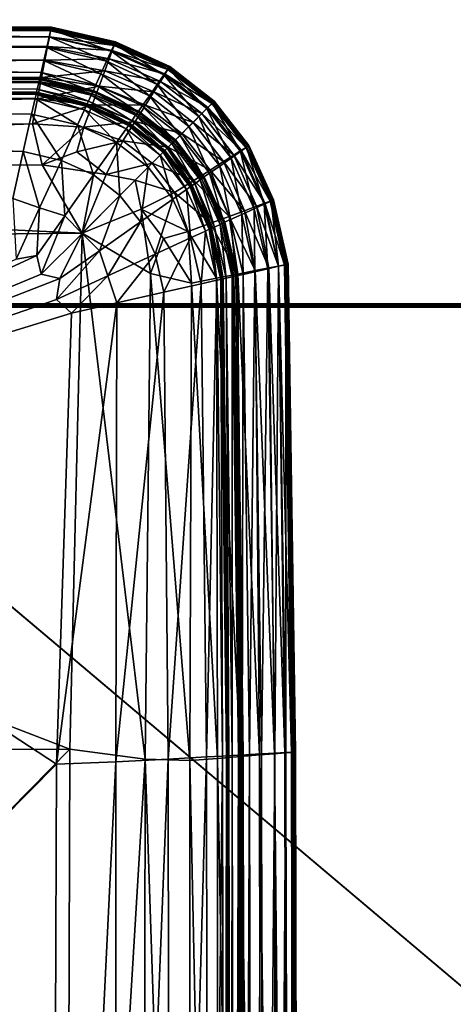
# Model space of a CAD drawing. Header units: millimetres. Extents: x 2387 to 13955, y -4964 to 364.
# Tile 120 of 256: x 4454 to 4515, y -3226 to -3087. Entities that reach past the tile are written whole.
import ezdxf

# ---------------------------------------------------------------- set-up
doc = ezdxf.new("R2010")
doc.units = ezdxf.units.MM
doc.header["$MEASUREMENT"] = 0
doc.layers.add('Predefinito', color=7, linetype='Continuous', true_color=0x000000)

# ---------------------------------------------------------------- blocks, each defined once
blk = doc.blocks.new('Blocco 02')
at = {"layer": 'Predefinito'}
for points in [[(-227.8, 259.32, 308.3), (364.2, 259.32, 308.3), (364.14, 259.32, 293.3)], [(364.14, 259.32, 293.3), (-227.74, 259.32, 293.3), (-227.8, 259.32, 308.3)], [(364.2, 259.32, 1.3), (-227.8, 259.32, 1.3), (-227.74, 259.32, 16.3)], [(-227.8, 259.32, 308.3), (-227.8, 259.3, 308.45), (364.2, 259.3, 308.45)], [(364.2, 259.3, 308.45), (364.2, 259.32, 308.3), (-227.8, 259.32, 308.3)], [(364.2, 259.32, 1.3), (364.2, 259.3, 1.15), (-227.8, 259.3, 1.15)], [(-227.8, 259.3, 1.15), (-227.8, 259.32, 1.3), (364.2, 259.32, 1.3)], [(-227.8, 259.3, 308.45), (-227.8, 259.26, 308.58), (364.2, 259.26, 308.58)], [(364.2, 259.26, 308.58), (364.2, 259.3, 308.45), (-227.8, 259.3, 308.45)], [(364.2, 259.3, 1.15), (364.2, 259.26, 1.02), (-227.8, 259.26, 1.02)], [(-227.8, 259.26, 1.02), (-227.8, 259.3, 1.15), (364.2, 259.3, 1.15)], [(-227.8, 259.26, 308.58), (-227.8, 259.19, 308.67), (364.2, 259.19, 308.67)], [(364.2, 259.19, 308.67), (364.2, 259.26, 308.58), (-227.8, 259.26, 308.58)], [(364.2, 259.26, 1.02), (364.2, 259.19, 0.92), (-227.8, 259.19, 0.92)], [(-227.8, 259.19, 0.92), (-227.8, 259.26, 1.02), (364.2, 259.26, 1.02)], [(-227.74, 259.32, 16.3), (364.14, 259.32, 16.3), (364.2, 259.32, 1.3)], [(-227.74, 259.32, 16.3), (-227.74, 259.3, 16.45), (364.14, 259.3, 16.45)], [(364.14, 259.3, 16.45), (364.14, 259.32, 16.3), (-227.74, 259.32, 16.3)], [(364.14, 259.32, 293.3), (364.14, 259.3, 293.15), (-227.74, 259.3, 293.15)], [(-227.74, 259.3, 293.15), (-227.74, 259.32, 293.3), (364.14, 259.32, 293.3)], [(-227.74, 259.3, 16.45), (-227.74, 259.26, 16.58), (364.14, 259.26, 16.58)], [(364.14, 259.26, 16.58), (364.14, 259.3, 16.45), (-227.74, 259.3, 16.45)], [(364.14, 259.3, 293.15), (364.14, 259.26, 293.02), (-227.74, 259.26, 293.02)], [(-227.74, 259.26, 293.02), (-227.74, 259.3, 293.15), (364.14, 259.3, 293.15)], [(-227.74, 259.26, 16.58), (-227.74, 259.19, 16.67), (364.14, 259.19, 16.67)], [(364.14, 259.19, 16.67), (364.14, 259.26, 16.58), (-227.74, 259.26, 16.58)], [(364.14, 259.26, 293.02), (364.14, 259.19, 292.92), (-227.74, 259.19, 292.92)], [(-227.74, 259.19, 292.92), (-227.74, 259.26, 293.02), (364.14, 259.26, 293.02)], [(-227.8, 259.19, 308.67), (-227.8, 259.09, 308.74), (364.2, 259.09, 308.74)], [(364.2, 259.09, 308.74), (364.2, 259.19, 308.67), (-227.8, 259.19, 308.67)], [(364.2, 259.19, 0.92), (364.2, 259.09, 0.86), (-227.8, 259.09, 0.86)], [(-227.8, 259.09, 0.86), (-227.8, 259.19, 0.92), (364.2, 259.19, 0.92)], [(-227.8, 259.09, 308.74), (-227.8, 258.97, 308.79), (364.2, 258.97, 308.79)], [(364.2, 258.97, 308.79), (364.2, 259.09, 308.74), (-227.8, 259.09, 308.74)], [(364.2, 259.09, 0.86), (364.2, 258.97, 0.81), (-227.8, 258.97, 0.81)], [(-227.8, 258.97, 0.81), (-227.8, 259.09, 0.86), (364.2, 259.09, 0.86)], [(-227.8, 258.97, 308.79), (-227.8, 258.82, 308.8), (364.2, 258.82, 308.8)], [(364.2, 258.82, 308.8), (364.2, 258.97, 308.79), (-227.8, 258.97, 308.79)], [(364.2, 258.97, 0.81), (364.2, 258.82, 0.8), (-227.8, 258.82, 0.8)], [(-227.8, 258.82, 0.8), (-227.8, 258.97, 0.81), (364.2, 258.97, 0.81)], [(-227.8, -240.18, 308.8), (364.2, -240.18, 308.8), (364.2, 258.82, 308.8)], [(364.2, 258.82, 308.8), (-227.8, 258.82, 308.8), (-227.8, -240.18, 308.8)], [(364.2, -240.18, 0.8), (-227.8, -240.18, 0.8), (-227.8, 258.82, 0.8)], [(-227.8, 258.82, 0.8), (364.2, 258.82, 0.8), (364.2, -240.18, 0.8)], [(-227.74, 259.19, 16.67), (-227.74, 259.09, 16.74), (364.14, 259.09, 16.74)], [(364.14, 259.09, 16.74), (364.14, 259.19, 16.67), (-227.74, 259.19, 16.67)], [(364.14, 259.19, 292.92), (364.14, 259.09, 292.86), (-227.74, 259.09, 292.86)], [(-227.74, 259.09, 292.86), (-227.74, 259.19, 292.92), (364.14, 259.19, 292.92)], [(-227.74, 259.09, 16.74), (-227.74, 258.97, 16.79), (364.14, 258.97, 16.79)], [(364.14, 258.97, 16.79), (364.14, 259.09, 16.74), (-227.74, 259.09, 16.74)], [(364.14, 259.09, 292.86), (364.14, 258.97, 292.81), (-227.74, 258.97, 292.81)], [(-227.74, 258.97, 292.81), (-227.74, 259.09, 292.86), (364.14, 259.09, 292.86)], [(-227.74, 258.97, 16.79), (-227.74, 258.82, 16.8), (364.14, 258.82, 16.8)], [(364.14, 258.82, 16.8), (364.14, 258.97, 16.79), (-227.74, 258.97, 16.79)], [(364.14, 258.97, 292.81), (364.14, 258.82, 292.8), (-227.74, 258.82, 292.8)], [(-227.74, 258.82, 292.8), (-227.74, 258.97, 292.81), (364.14, 258.97, 292.81)], [(-227.74, -240.18, 16.8), (364.14, -240.18, 16.8), (364.14, 258.82, 16.8)], [(364.14, 258.82, 16.8), (-227.74, 258.82, 16.8), (-227.74, -240.18, 16.8)], [(364.14, -240.18, 292.8), (-227.74, -240.18, 292.8), (-227.74, 258.82, 292.8)], [(-227.74, 258.82, 292.8), (364.14, 258.82, 292.8), (364.14, -240.18, 292.8)]]:
    blk.add_3dface(points, dxfattribs=at)
blk = doc.blocks.new('Blocco 21')
at = {"layer": 'Predefinito'}
blk.add_blockref('Blocco 02', (0, 0), dxfattribs=at)
blk = doc.blocks.new('Blocco 01')
at = {"layer": 'Predefinito'}
for points in [[(750.8, 262.73, 379.9), (750.63, 261.7, 394.08), (932.3, 260.69, 394.08)], [(932.61, 262.03, 356.8), (751.01, 263.08, 356.8), (750.8, 262.73, 379.9)], [(750.8, 262.73, 379.9), (932.53, 261.7, 379.89), (932.61, 262.03, 356.8)], [(932.3, 260.69, 394.08), (932.53, 261.7, 379.89), (750.8, 262.73, 379.9)], [(751.01, 263.08, 356.8), (932.61, 262.03, 356.8), (932.58, 261.9, 335.02)], [(932.58, 261.9, 335.02), (751.17, 262.93, 335.02), (751.01, 263.08, 356.8)], [(751.22, 262.48, 324.78), (751.17, 262.93, 335.02), (932.58, 261.9, 335.02)], [(751.17, 261.58, 320.63), (751.22, 262.48, 324.78), (932.5, 261.49, 324.78)], [(932.58, 261.9, 335.02), (932.5, 261.49, 324.78), (751.22, 262.48, 324.78)], [(941.65, 259.95, 356.8), (932.61, 262.03, 356.8), (932.53, 261.7, 379.89)], [(941.6, 259.83, 335.02), (932.58, 261.9, 335.02), (932.61, 262.03, 356.8)], [(932.61, 262.03, 356.8), (941.65, 259.95, 356.8), (941.6, 259.83, 335.02)], [(750.63, 261.7, 394.08), (750.48, 260.15, 402.24), (931.96, 259.18, 402.24)], [(931.96, 259.18, 402.24), (932.3, 260.69, 394.08), (750.63, 261.7, 394.08)], [(751.06, 260.08, 317.12), (751.17, 261.58, 320.63), (932.34, 260.67, 320.63)], [(932.34, 260.67, 320.63), (932.07, 259.31, 317.12), (751.06, 260.08, 317.12)], [(932.5, 261.49, 324.78), (932.34, 260.67, 320.63), (751.17, 261.58, 320.63)], [(932.3, 260.69, 394.08), (931.96, 259.18, 402.24), (940.4, 257.23, 402.24)], [(932.07, 259.31, 317.12), (932.34, 260.67, 320.63), (941.2, 258.75, 320.63)], [(932.53, 261.7, 379.89), (932.3, 260.69, 394.08), (941.06, 258.67, 394.08)], [(940.4, 257.23, 402.24), (941.06, 258.67, 394.08), (932.3, 260.69, 394.08)], [(932.34, 260.67, 320.63), (932.5, 261.49, 324.78), (941.47, 259.47, 324.78)], [(941.47, 259.47, 324.78), (941.2, 258.75, 320.63), (932.34, 260.67, 320.63)], [(932.5, 261.49, 324.78), (932.58, 261.9, 335.02), (941.6, 259.83, 335.02)], [(941.6, 259.83, 335.02), (941.47, 259.47, 324.78), (932.5, 261.49, 324.78)], [(932.53, 261.7, 379.89), (941.5, 259.63, 379.89), (941.65, 259.95, 356.8)], [(941.06, 258.67, 394.08), (941.5, 259.63, 379.89), (932.53, 261.7, 379.89)], [(750.48, 260.15, 402.24), (750.33, 258.27, 407.26), (931.55, 257.34, 407.26)], [(931.55, 257.34, 407.26), (931.96, 259.18, 402.24), (750.48, 260.15, 402.24)], [(750.9, 257.98, 314.25), (751.06, 260.08, 317.12), (932.07, 259.31, 317.12)], [(932.07, 259.31, 317.12), (931.7, 257.4, 314.25), (750.9, 257.98, 314.25)], [(931.7, 257.4, 314.25), (932.07, 259.31, 317.12), (940.76, 257.55, 317.12)], [(941.2, 258.75, 320.63), (940.76, 257.55, 317.12), (932.07, 259.31, 317.12)], [(941.5, 259.63, 379.89), (941.06, 258.67, 394.08), (948.47, 255.3, 394.08)], [(941.2, 258.75, 320.63), (941.47, 259.47, 324.78), (949.03, 256.05, 324.78)], [(941.47, 259.47, 324.78), (941.6, 259.83, 335.02), (949.23, 256.37, 335.02)], [(949.23, 256.37, 335.02), (949.03, 256.05, 324.78), (941.47, 259.47, 324.78)], [(949.29, 256.47, 356.8), (941.65, 259.95, 356.8), (941.5, 259.63, 379.89)], [(941.5, 259.63, 379.89), (949.09, 256.18, 379.89), (949.29, 256.47, 356.8)], [(948.47, 255.3, 394.08), (949.09, 256.18, 379.89), (941.5, 259.63, 379.89)], [(949.23, 256.37, 335.02), (941.6, 259.83, 335.02), (941.65, 259.95, 356.8)], [(941.65, 259.95, 356.8), (949.29, 256.47, 356.8), (949.23, 256.37, 335.02)], [(750.33, 258.27, 407.26), (750.21, 256.56, 409.76), (931.17, 255.67, 409.75)], [(931.17, 255.67, 409.75), (931.55, 257.34, 407.26), (750.33, 258.27, 407.26)], [(750.68, 255.29, 312.01), (750.9, 257.98, 314.25), (931.7, 257.4, 314.25)], [(931.96, 259.18, 402.24), (931.55, 257.34, 407.26), (939.6, 255.48, 407.26)], [(939.6, 255.48, 407.26), (940.4, 257.23, 402.24), (931.96, 259.18, 402.24)], [(941.06, 258.67, 394.08), (940.4, 257.23, 402.24), (947.54, 253.98, 402.24)], [(940.76, 257.55, 317.12), (941.2, 258.75, 320.63), (948.63, 255.43, 320.63)], [(947.54, 253.98, 402.24), (948.47, 255.3, 394.08), (941.06, 258.67, 394.08)], [(949.03, 256.05, 324.78), (948.63, 255.43, 320.63), (941.2, 258.75, 320.63)], [(750.21, 256.56, 409.76), (750.13, 255.56, 410.35), (930.96, 254.69, 410.34)], [(930.96, 254.69, 410.34), (931.17, 255.67, 409.75), (750.21, 256.56, 409.76)], [(931.7, 257.4, 314.25), (931.22, 254.95, 312.01), (750.68, 255.29, 312.01)], [(931.55, 257.34, 407.26), (931.17, 255.67, 409.75), (938.89, 253.9, 409.75)], [(931.22, 254.95, 312.01), (931.7, 257.4, 314.25), (940.14, 255.87, 314.25)], [(938.89, 253.9, 409.75), (939.6, 255.48, 407.26), (931.55, 257.34, 407.26)], [(940.76, 257.55, 317.12), (940.14, 255.87, 314.25), (931.7, 257.4, 314.25)], [(940.4, 257.23, 402.24), (939.6, 255.48, 407.26), (946.42, 252.38, 407.26)], [(940.14, 255.87, 314.25), (940.76, 257.55, 317.12), (947.97, 254.38, 317.12)], [(946.42, 252.38, 407.26), (947.54, 253.98, 402.24), (940.4, 257.23, 402.24)], [(948.63, 255.43, 320.63), (947.97, 254.38, 317.12), (940.76, 257.55, 317.12)], [(955.55, 251.6, 356.8), (949.29, 256.47, 356.8), (949.09, 256.18, 379.89)], [(955.47, 251.52, 335.02), (949.23, 256.37, 335.02), (949.29, 256.47, 356.8)], [(949.29, 256.47, 356.8), (955.55, 251.6, 356.8), (955.47, 251.52, 335.02)], [(750.13, 255.56, 410.35), (750.1, 255.22, 410.19), (930.89, 254.37, 410.18)], [(750.1, 255.22, 410.19), (750.13, 255.52, 410.41), (930.95, 254.66, 410.4)], [(930.95, 254.66, 410.4), (930.89, 254.37, 410.18), (750.1, 255.22, 410.19)], [(750.15, 255.71, 411.2), (750.11, 255.02, 412.71), (930.83, 254.17, 412.71)], [(750.13, 255.52, 410.41), (750.15, 255.71, 411.2), (930.99, 254.84, 411.19)], [(930.89, 254.37, 410.18), (930.96, 254.69, 410.34), (750.13, 255.56, 410.35)], [(930.99, 254.84, 411.19), (930.95, 254.66, 410.4), (750.13, 255.52, 410.41)], [(930.83, 254.17, 412.71), (930.99, 254.84, 411.19), (750.15, 255.71, 411.2)], [(750.39, 251.99, 310.42), (750.68, 255.29, 312.01), (931.22, 254.95, 312.01)], [(931.17, 255.67, 409.75), (930.96, 254.69, 410.34), (938.5, 252.97, 410.34)], [(938.5, 252.97, 410.34), (938.89, 253.9, 409.75), (931.17, 255.67, 409.75)], [(940.14, 255.87, 314.25), (939.34, 253.71, 312.01), (931.22, 254.95, 312.01)], [(939.6, 255.48, 407.26), (938.89, 253.9, 409.75), (945.41, 250.94, 409.75)], [(939.34, 253.71, 312.01), (940.14, 255.87, 314.25), (947.05, 252.92, 314.25)], [(945.41, 250.94, 409.75), (946.42, 252.38, 407.26), (939.6, 255.48, 407.26)], [(947.97, 254.38, 317.12), (947.05, 252.92, 314.25), (940.14, 255.87, 314.25)], [(948.47, 255.3, 394.08), (947.54, 253.98, 402.24), (953.39, 249.44, 402.24)], [(947.97, 254.38, 317.12), (948.63, 255.43, 320.63), (954.68, 250.73, 320.63)], [(949.09, 256.18, 379.89), (948.47, 255.3, 394.08), (954.53, 250.58, 394.08)], [(953.39, 249.44, 402.24), (954.53, 250.58, 394.08), (948.47, 255.3, 394.08)], [(948.63, 255.43, 320.63), (949.03, 256.05, 324.78), (955.2, 251.26, 324.78)], [(955.2, 251.26, 324.78), (954.68, 250.73, 320.63), (948.63, 255.43, 320.63)], [(949.03, 256.05, 324.78), (949.23, 256.37, 335.02), (955.47, 251.52, 335.02)], [(955.47, 251.52, 335.02), (955.2, 251.26, 324.78), (949.03, 256.05, 324.78)], [(949.09, 256.18, 379.89), (955.3, 251.35, 379.89), (955.55, 251.6, 356.8)], [(954.53, 250.58, 394.08), (955.3, 251.35, 379.89), (949.09, 256.18, 379.89)], [(750.01, 253.69, 414.67), (750, 253.54, 414.78), (930.51, 252.72, 414.78)], [(750.04, 254.12, 414.15), (750.01, 253.69, 414.67), (930.54, 252.87, 414.67)], [(930.51, 252.72, 414.78), (930.54, 252.87, 414.67), (750.01, 253.69, 414.67)], [(750.11, 255.02, 412.71), (750.04, 254.12, 414.15), (930.63, 253.29, 414.14)], [(930.54, 252.87, 414.67), (930.63, 253.29, 414.14), (750.04, 254.12, 414.15)], [(930.63, 253.29, 414.14), (930.83, 254.17, 412.71), (750.11, 255.02, 412.71)], [(931.22, 254.95, 312.01), (930.64, 251.95, 310.42), (750.39, 251.99, 310.42)], [(930.83, 254.17, 412.71), (930.63, 253.29, 414.14), (937.84, 251.63, 414.14)], [(930.64, 251.95, 310.42), (931.22, 254.95, 312.01), (939.34, 253.71, 312.01)], [(939.34, 253.71, 312.01), (938.36, 251.08, 310.42), (930.64, 251.95, 310.42)], [(930.99, 254.84, 411.19), (930.83, 254.17, 412.71), (938.22, 252.46, 412.71)], [(937.84, 251.63, 414.14), (938.22, 252.46, 412.71), (930.83, 254.17, 412.71)], [(930.96, 254.69, 410.34), (930.89, 254.37, 410.18), (938.38, 252.66, 410.17)], [(930.89, 254.37, 410.18), (930.95, 254.66, 410.4), (938.48, 252.93, 410.4)], [(938.48, 252.93, 410.4), (938.38, 252.66, 410.17), (930.89, 254.37, 410.18)], [(930.95, 254.66, 410.4), (930.99, 254.84, 411.19), (938.52, 253.1, 411.19)], [(938.52, 253.1, 411.19), (938.48, 252.93, 410.4), (930.95, 254.66, 410.4)], [(938.38, 252.66, 410.17), (938.5, 252.97, 410.34), (930.96, 254.69, 410.34)], [(938.22, 252.46, 412.71), (938.52, 253.1, 411.19), (930.99, 254.84, 411.19)], [(938.36, 251.08, 310.42), (939.34, 253.71, 312.01), (945.86, 251.04, 312.01)], [(938.89, 253.9, 409.75), (938.5, 252.97, 410.34), (944.85, 250.1, 410.33)], [(944.85, 250.1, 410.33), (945.41, 250.94, 409.75), (938.89, 253.9, 409.75)], [(947.05, 252.92, 314.25), (945.86, 251.04, 312.01), (939.34, 253.71, 312.01)], [(947.54, 253.98, 402.24), (946.42, 252.38, 407.26), (951.99, 248.04, 407.26)], [(947.05, 252.92, 314.25), (947.97, 254.38, 317.12), (953.8, 249.86, 317.12)], [(951.99, 248.04, 407.26), (953.39, 249.44, 402.24), (947.54, 253.98, 402.24)], [(954.68, 250.73, 320.63), (953.8, 249.86, 317.12), (947.97, 254.38, 317.12)], [(749.95, 252.79, 416.45), (749.81, 250.5, 418.44), (929.83, 249.76, 418.44)], [(749.99, 253.35, 415.45), (749.95, 252.79, 416.45), (930.34, 251.99, 416.45)], [(929.83, 249.76, 418.44), (930.34, 251.99, 416.45), (749.95, 252.79, 416.45)], [(750, 253.51, 414.97), (749.99, 253.35, 415.45), (930.46, 252.54, 415.44)], [(930.34, 251.99, 416.45), (930.46, 252.54, 415.44), (749.99, 253.35, 415.45)], [(930.5, 252.7, 414.96), (930.51, 252.72, 414.78), (750, 253.54, 414.78)], [(750, 253.54, 414.78), (750, 253.51, 414.97), (930.5, 252.7, 414.96)], [(930.46, 252.54, 415.44), (930.5, 252.7, 414.96), (750, 253.51, 414.97)], [(930.46, 252.54, 415.44), (930.34, 251.99, 416.45), (937.27, 250.39, 416.45)], [(930.5, 252.7, 414.96), (930.46, 252.54, 415.44), (937.51, 250.91, 415.44)], [(937.27, 250.39, 416.45), (937.51, 250.91, 415.44), (930.46, 252.54, 415.44)], [(930.51, 252.72, 414.78), (930.5, 252.7, 414.96), (937.59, 251.06, 414.96)], [(937.51, 250.91, 415.44), (937.59, 251.06, 414.96), (930.5, 252.7, 414.96)], [(930.54, 252.87, 414.67), (930.51, 252.72, 414.78), (937.61, 251.09, 414.78)], [(937.59, 251.06, 414.96), (937.61, 251.09, 414.78), (930.51, 252.72, 414.78)], [(930.63, 253.29, 414.14), (930.54, 252.87, 414.67), (937.66, 251.22, 414.67)], [(937.61, 251.09, 414.78), (937.66, 251.22, 414.67), (930.54, 252.87, 414.67)], [(937.66, 251.22, 414.67), (937.84, 251.63, 414.14), (930.63, 253.29, 414.14)], [(938.22, 252.46, 412.71), (937.84, 251.63, 414.14), (943.94, 248.86, 414.14)], [(938.52, 253.1, 411.19), (938.22, 252.46, 412.71), (944.47, 249.62, 412.71)], [(943.94, 248.86, 414.14), (944.47, 249.62, 412.71), (938.22, 252.46, 412.71)], [(938.5, 252.97, 410.34), (938.38, 252.66, 410.17), (944.67, 249.82, 410.17)], [(938.38, 252.66, 410.17), (938.48, 252.93, 410.4), (944.83, 250.07, 410.39)], [(944.83, 250.07, 410.39), (944.67, 249.82, 410.17), (938.38, 252.66, 410.17)], [(938.48, 252.93, 410.4), (938.52, 253.1, 411.19), (944.9, 250.21, 411.19)], [(944.9, 250.21, 411.19), (944.83, 250.07, 410.39), (938.48, 252.93, 410.4)], [(944.67, 249.82, 410.17), (944.85, 250.1, 410.33), (938.5, 252.97, 410.34)], [(944.47, 249.62, 412.71), (944.9, 250.21, 411.19), (938.52, 253.1, 411.19)], [(946.42, 252.38, 407.26), (945.41, 250.94, 409.75), (950.74, 246.79, 409.75)], [(945.86, 251.04, 312.01), (947.05, 252.92, 314.25), (952.58, 248.63, 314.25)], [(950.74, 246.79, 409.75), (951.99, 248.04, 407.26), (946.42, 252.38, 407.26)], [(953.8, 249.86, 317.12), (952.58, 248.63, 314.25), (947.05, 252.92, 314.25)], [(750.05, 248.1, 309.46), (750.39, 251.99, 310.42), (930.64, 251.95, 310.42)], [(930.64, 251.95, 310.42), (929.94, 248.4, 309.46), (750.05, 248.1, 309.46)], [(930.34, 251.99, 416.45), (929.83, 249.76, 418.44), (936.3, 248.27, 418.44)], [(929.94, 248.4, 309.46), (930.64, 251.95, 310.42), (938.36, 251.08, 310.42)], [(938.36, 251.08, 310.42), (937.21, 247.96, 309.46), (929.94, 248.4, 309.46)], [(936.3, 248.27, 418.44), (937.27, 250.39, 416.45), (930.34, 251.99, 416.45)], [(937.21, 247.96, 309.46), (938.36, 251.08, 310.42), (944.41, 248.74, 310.42)], [(937.51, 250.91, 415.44), (937.27, 250.39, 416.45), (943.14, 247.73, 416.45)], [(937.59, 251.06, 414.96), (937.51, 250.91, 415.44), (943.48, 248.2, 415.44)], [(943.14, 247.73, 416.45), (943.48, 248.2, 415.44), (937.51, 250.91, 415.44)], [(937.61, 251.09, 414.78), (937.59, 251.06, 414.96), (943.58, 248.34, 414.96)], [(943.48, 248.2, 415.44), (943.58, 248.34, 414.96), (937.59, 251.06, 414.96)], [(937.66, 251.22, 414.67), (937.61, 251.09, 414.78), (943.6, 248.37, 414.78)], [(943.58, 248.34, 414.96), (943.6, 248.37, 414.78), (937.61, 251.09, 414.78)], [(937.84, 251.63, 414.14), (937.66, 251.22, 414.67), (943.68, 248.49, 414.67)], [(943.6, 248.37, 414.78), (943.68, 248.49, 414.67), (937.66, 251.22, 414.67)], [(943.68, 248.49, 414.67), (943.94, 248.86, 414.14), (937.84, 251.63, 414.14)], [(945.86, 251.04, 312.01), (944.41, 248.74, 310.42), (938.36, 251.08, 310.42)], [(944.41, 248.74, 310.42), (945.86, 251.04, 312.01), (951.01, 247.06, 312.01)], [(945.41, 250.94, 409.75), (944.85, 250.1, 410.33), (950.02, 246.07, 410.33)], [(950.02, 246.07, 410.33), (950.74, 246.79, 409.75), (945.41, 250.94, 409.75)], [(952.58, 248.63, 314.25), (951.01, 247.06, 312.01), (945.86, 251.04, 312.01)], [(955.3, 251.35, 379.89), (954.53, 250.58, 394.08), (959.25, 244.52, 394.08)], [(954.68, 250.73, 320.63), (955.2, 251.26, 324.78), (960, 245.08, 324.78)], [(955.2, 251.26, 324.78), (955.47, 251.52, 335.02), (960.32, 245.28, 335.02)], [(960.32, 245.28, 335.02), (960, 245.08, 324.78), (955.2, 251.26, 324.78)], [(960.42, 245.35, 356.8), (955.55, 251.6, 356.8), (955.3, 251.35, 379.89)], [(955.3, 251.35, 379.89), (960.13, 245.14, 379.89), (960.42, 245.35, 356.8)], [(959.25, 244.52, 394.08), (960.13, 245.14, 379.89), (955.3, 251.35, 379.89)], [(960.32, 245.28, 335.02), (955.47, 251.52, 335.02), (955.55, 251.6, 356.8)], [(955.55, 251.6, 356.8), (960.42, 245.35, 356.8), (960.32, 245.28, 335.02)], [(749.81, 250.5, 418.44), (749.49, 245.14, 421.89), (928.65, 244.52, 421.89)], [(928.65, 244.52, 421.89), (929.83, 249.76, 418.44), (749.81, 250.5, 418.44)], [(929.83, 249.76, 418.44), (928.65, 244.52, 421.89), (934.02, 243.28, 421.89)], [(934.02, 243.28, 421.89), (936.3, 248.27, 418.44), (929.83, 249.76, 418.44)], [(937.27, 250.39, 416.45), (936.3, 248.27, 418.44), (941.77, 245.78, 418.44)], [(941.77, 245.78, 418.44), (943.14, 247.73, 416.45), (937.27, 250.39, 416.45)], [(944.47, 249.62, 412.71), (943.94, 248.86, 414.14), (948.93, 244.98, 414.14)], [(944.9, 250.21, 411.19), (944.47, 249.62, 412.71), (949.59, 245.64, 412.71)], [(948.93, 244.98, 414.14), (949.59, 245.64, 412.71), (944.47, 249.62, 412.71)], [(944.85, 250.1, 410.33), (944.67, 249.82, 410.17), (949.79, 245.84, 410.16)], [(944.67, 249.82, 410.17), (944.83, 250.07, 410.39), (950, 246.05, 410.39)], [(950, 246.05, 410.39), (949.79, 245.84, 410.16), (944.67, 249.82, 410.17)], [(944.83, 250.07, 410.39), (944.9, 250.21, 411.19), (950.11, 246.16, 411.19)], [(950.11, 246.16, 411.19), (950, 246.05, 410.39), (944.83, 250.07, 410.39)], [(949.79, 245.84, 410.16), (950.02, 246.07, 410.33), (944.85, 250.1, 410.33)], [(949.59, 245.64, 412.71), (950.11, 246.16, 411.19), (944.9, 250.21, 411.19)], [(952.58, 248.63, 314.25), (953.8, 249.86, 317.12), (958.33, 244.03, 317.12)], [(954.53, 250.58, 394.08), (953.39, 249.44, 402.24), (957.93, 243.59, 402.24)], [(953.8, 249.86, 317.12), (954.68, 250.73, 320.63), (959.37, 244.69, 320.63)], [(959.37, 244.69, 320.63), (958.33, 244.03, 317.12), (953.8, 249.86, 317.12)], [(957.93, 243.59, 402.24), (959.25, 244.52, 394.08), (954.53, 250.58, 394.08)], [(960, 245.08, 324.78), (959.37, 244.69, 320.63), (954.68, 250.73, 320.63)], [(750.26, 241.76, 308.98), (750.05, 248.1, 309.46), (929.94, 248.4, 309.46)], [(929.94, 248.4, 309.46), (931.32, 242.64, 308.98), (750.26, 241.76, 308.98)], [(931.32, 242.64, 308.98), (929.94, 248.4, 309.46), (937.21, 247.96, 309.46)], [(936.3, 248.27, 418.44), (934.02, 243.28, 421.89), (938.56, 241.22, 421.89)], [(938.56, 241.22, 421.89), (941.77, 245.78, 418.44), (936.3, 248.27, 418.44)], [(944.41, 248.74, 310.42), (942.7, 246.02, 309.46), (937.21, 247.96, 309.46)], [(942.7, 246.02, 309.46), (944.41, 248.74, 310.42), (949.08, 245.14, 310.42)], [(943.48, 248.2, 415.44), (943.14, 247.73, 416.45), (947.94, 243.99, 416.45)], [(943.58, 248.34, 414.96), (943.48, 248.2, 415.44), (948.36, 244.41, 415.44)], [(947.94, 243.99, 416.45), (948.36, 244.41, 415.44), (943.48, 248.2, 415.44)], [(943.6, 248.37, 414.78), (943.58, 248.34, 414.96), (948.48, 244.53, 414.96)], [(948.36, 244.41, 415.44), (948.48, 244.53, 414.96), (943.58, 248.34, 414.96)], [(943.68, 248.49, 414.67), (943.6, 248.37, 414.78), (948.5, 244.56, 414.78)], [(948.48, 244.53, 414.96), (948.5, 244.56, 414.78), (943.6, 248.37, 414.78)], [(943.94, 248.86, 414.14), (943.68, 248.49, 414.67), (948.61, 244.66, 414.67)], [(948.5, 244.56, 414.78), (948.61, 244.66, 414.67), (943.68, 248.49, 414.67)], [(948.61, 244.66, 414.67), (948.93, 244.98, 414.14), (943.94, 248.86, 414.14)], [(951.01, 247.06, 312.01), (949.08, 245.14, 310.42), (944.41, 248.74, 310.42)], [(951.01, 247.06, 312.01), (952.58, 248.63, 314.25), (956.87, 243.1, 314.25)], [(953.39, 249.44, 402.24), (951.99, 248.04, 407.26), (956.33, 242.47, 407.26)], [(958.33, 244.03, 317.12), (956.87, 243.1, 314.25), (952.58, 248.63, 314.25)], [(956.33, 242.47, 407.26), (957.93, 243.59, 402.24), (953.39, 249.44, 402.24)], [(937.21, 247.96, 309.46), (936.21, 244.47, 309.11), (931.32, 242.64, 308.98)], [(936.21, 244.47, 309.11), (937.21, 247.96, 309.46), (942.7, 246.02, 309.46)], [(943.14, 247.73, 416.45), (941.77, 245.78, 418.44), (946.25, 242.3, 418.44)], [(946.25, 242.3, 418.44), (947.94, 243.99, 416.45), (943.14, 247.73, 416.45)], [(949.08, 245.14, 310.42), (951.01, 247.06, 312.01), (954.99, 241.92, 312.01)], [(950.74, 246.79, 409.75), (950.02, 246.07, 410.33), (954.04, 240.9, 410.33)], [(951.99, 248.04, 407.26), (950.74, 246.79, 409.75), (954.88, 241.46, 409.75)], [(954.04, 240.9, 410.33), (954.88, 241.46, 409.75), (950.74, 246.79, 409.75)], [(956.87, 243.1, 314.25), (954.99, 241.92, 312.01), (951.01, 247.06, 312.01)], [(954.88, 241.46, 409.75), (956.33, 242.47, 407.26), (951.99, 248.04, 407.26)], [(942.7, 246.02, 309.46), (940.34, 241.31, 308.98), (936.21, 244.47, 309.11)], [(941.77, 245.78, 418.44), (938.56, 241.22, 421.89), (942.28, 238.33, 421.89)], [(940.34, 241.31, 308.98), (942.7, 246.02, 309.46), (946.81, 242.86, 309.46)], [(942.28, 238.33, 421.89), (946.25, 242.3, 418.44), (941.77, 245.78, 418.44)], [(949.08, 245.14, 310.42), (946.81, 242.86, 309.46), (942.7, 246.02, 309.46)], [(949.59, 245.64, 412.71), (948.93, 244.98, 414.14), (952.81, 239.99, 414.14)], [(950.11, 246.16, 411.19), (949.59, 245.64, 412.71), (953.57, 240.52, 412.71)], [(952.81, 239.99, 414.14), (953.57, 240.52, 412.71), (949.59, 245.64, 412.71)], [(950.02, 246.07, 410.33), (949.79, 245.84, 410.16), (953.77, 240.72, 410.17)], [(949.79, 245.84, 410.16), (950, 246.05, 410.39), (954.01, 240.88, 410.39)], [(954.01, 240.88, 410.39), (953.77, 240.72, 410.17), (949.79, 245.84, 410.16)], [(950, 246.05, 410.39), (950.11, 246.16, 411.19), (954.16, 240.95, 411.19)], [(954.16, 240.95, 411.19), (954.01, 240.88, 410.39), (950, 246.05, 410.39)], [(953.77, 240.72, 410.17), (954.04, 240.9, 410.33), (950.02, 246.07, 410.33)], [(953.57, 240.52, 412.71), (954.16, 240.95, 411.19), (950.11, 246.16, 411.19)], [(963.9, 237.7, 356.8), (960.42, 245.35, 356.8), (960.13, 245.14, 379.89)], [(963.78, 237.65, 335.02), (960.32, 245.28, 335.02), (960.42, 245.35, 356.8)], [(960.42, 245.35, 356.8), (963.9, 237.7, 356.8), (963.78, 237.65, 335.02)], [(927.16, 237.9, 425.25), (928.65, 244.52, 421.89), (749.49, 245.14, 421.89)], [(928.65, 244.52, 421.89), (927.16, 237.9, 425.25), (930.96, 236.6, 425.31)], [(930.96, 236.6, 425.31), (934.02, 243.28, 421.89), (928.65, 244.52, 421.89)], [(931.32, 242.64, 308.98), (936.21, 244.47, 309.11), (940.34, 241.31, 308.98)], [(947.94, 243.99, 416.45), (946.25, 242.3, 418.44), (949.73, 237.82, 418.44)], [(946.81, 242.86, 309.46), (949.08, 245.14, 310.42), (952.69, 240.46, 310.42)], [(948.36, 244.41, 415.44), (947.94, 243.99, 416.45), (951.67, 239.19, 416.45)], [(949.73, 237.82, 418.44), (951.67, 239.19, 416.45), (947.94, 243.99, 416.45)], [(948.48, 244.53, 414.96), (948.36, 244.41, 415.44), (952.15, 239.53, 415.44)], [(951.67, 239.19, 416.45), (952.15, 239.53, 415.44), (948.36, 244.41, 415.44)], [(948.5, 244.56, 414.78), (948.48, 244.53, 414.96), (952.29, 239.63, 414.96)], [(952.15, 239.53, 415.44), (952.29, 239.63, 414.96), (948.48, 244.53, 414.96)], [(948.61, 244.66, 414.67), (948.5, 244.56, 414.78), (952.31, 239.65, 414.78)], [(952.29, 239.63, 414.96), (952.31, 239.65, 414.78), (948.5, 244.56, 414.78)], [(948.93, 244.98, 414.14), (948.61, 244.66, 414.67), (952.44, 239.74, 414.67)], [(952.31, 239.65, 414.78), (952.44, 239.74, 414.67), (948.61, 244.66, 414.67)], [(952.44, 239.74, 414.67), (952.81, 239.99, 414.14), (948.93, 244.98, 414.14)], [(954.99, 241.92, 312.01), (952.69, 240.46, 310.42), (949.08, 245.14, 310.42)], [(956.87, 243.1, 314.25), (958.33, 244.03, 317.12), (961.5, 236.81, 317.12)], [(959.25, 244.52, 394.08), (957.93, 243.59, 402.24), (961.18, 236.45, 402.24)], [(958.33, 244.03, 317.12), (959.37, 244.69, 320.63), (962.7, 237.25, 320.63)], [(962.7, 237.25, 320.63), (961.5, 236.81, 317.12), (958.33, 244.03, 317.12)], [(960.13, 245.14, 379.89), (959.25, 244.52, 394.08), (962.61, 237.11, 394.08)], [(961.18, 236.45, 402.24), (962.61, 237.11, 394.08), (959.25, 244.52, 394.08)], [(959.37, 244.69, 320.63), (960, 245.08, 324.78), (963.42, 237.52, 324.78)], [(963.42, 237.52, 324.78), (962.7, 237.25, 320.63), (959.37, 244.69, 320.63)], [(960, 245.08, 324.78), (960.32, 245.28, 335.02), (963.78, 237.65, 335.02)], [(963.78, 237.65, 335.02), (963.42, 237.52, 324.78), (960, 245.08, 324.78)], [(960.13, 245.14, 379.89), (963.58, 237.55, 379.89), (963.9, 237.7, 356.8)], [(962.61, 237.11, 394.08), (963.58, 237.55, 379.89), (960.13, 245.14, 379.89)], [(750.26, 241.76, 308.98), (931.32, 242.64, 308.98), (936.95, 233.01, 308.82)], [(934.02, 243.28, 421.89), (930.96, 236.6, 425.31), (934.5, 235.45, 425.25)], [(940.34, 241.31, 308.98), (936.95, 233.01, 308.82), (931.32, 242.64, 308.98)], [(934.5, 235.45, 425.25), (938.56, 241.22, 421.89), (934.02, 243.28, 421.89)], [(946.81, 242.86, 309.46), (944.44, 240.49, 309.11), (940.34, 241.31, 308.98)], [(944.44, 240.49, 309.11), (946.81, 242.86, 309.46), (949.97, 238.75, 309.46)], [(952.69, 240.46, 310.42), (949.97, 238.75, 309.46), (946.81, 242.86, 309.46)], [(954.99, 241.92, 312.01), (956.87, 243.1, 314.25), (959.82, 236.19, 314.25)], [(957.93, 243.59, 402.24), (956.33, 242.47, 407.26), (959.43, 235.65, 407.26)], [(961.5, 236.81, 317.12), (959.82, 236.19, 314.25), (956.87, 243.1, 314.25)], [(959.43, 235.65, 407.26), (961.18, 236.45, 402.24), (957.93, 243.59, 402.24)], [(936.95, 233.01, 308.82), (751.62, 231.16, 308.82), (750.26, 241.76, 308.98)], [(938.56, 241.22, 421.89), (934.5, 235.45, 425.25), (936.95, 233, 425.31)], [(936.95, 233.01, 308.82), (940.34, 241.31, 308.98), (944.44, 240.49, 309.11)], [(936.95, 233, 425.31), (942.28, 238.33, 421.89), (938.56, 241.22, 421.89)], [(946.25, 242.3, 418.44), (942.28, 238.33, 421.89), (945.17, 234.61, 421.89)], [(945.17, 234.61, 421.89), (949.73, 237.82, 418.44), (946.25, 242.3, 418.44)], [(952.69, 240.46, 310.42), (954.99, 241.92, 312.01), (957.66, 235.39, 312.01)], [(954.88, 241.46, 409.75), (954.04, 240.9, 410.33), (956.92, 234.55, 410.34)], [(956.33, 242.47, 407.26), (954.88, 241.46, 409.75), (957.84, 234.94, 409.75)], [(956.92, 234.55, 410.34), (957.84, 234.94, 409.75), (954.88, 241.46, 409.75)], [(959.82, 236.19, 314.25), (957.66, 235.39, 312.01), (954.99, 241.92, 312.01)], [(957.84, 234.94, 409.75), (959.43, 235.65, 407.26), (956.33, 242.47, 407.26)], [(944.44, 240.49, 309.11), (945.25, 236.39, 308.98), (936.95, 233.01, 308.82)], [(949.97, 238.75, 309.46), (945.25, 236.39, 308.98), (944.44, 240.49, 309.11)], [(949.97, 238.75, 309.46), (952.69, 240.46, 310.42), (955.02, 234.42, 310.42)], [(952.81, 239.99, 414.14), (952.44, 239.74, 414.67), (955.17, 233.72, 414.67)], [(957.66, 235.39, 312.01), (955.02, 234.42, 310.42), (952.69, 240.46, 310.42)], [(953.57, 240.52, 412.71), (952.81, 239.99, 414.14), (955.58, 233.89, 414.14)], [(955.17, 233.72, 414.67), (955.58, 233.89, 414.14), (952.81, 239.99, 414.14)], [(954.16, 240.95, 411.19), (953.57, 240.52, 412.71), (956.41, 234.27, 412.71)], [(955.58, 233.89, 414.14), (956.41, 234.27, 412.71), (953.57, 240.52, 412.71)], [(954.04, 240.9, 410.33), (953.77, 240.72, 410.17), (956.61, 234.43, 410.17)], [(953.77, 240.72, 410.17), (954.01, 240.88, 410.39), (956.88, 234.54, 410.4)], [(956.88, 234.54, 410.4), (956.61, 234.43, 410.17), (953.77, 240.72, 410.17)], [(954.01, 240.88, 410.39), (954.16, 240.95, 411.19), (957.05, 234.58, 411.19)], [(957.05, 234.58, 411.19), (956.88, 234.54, 410.4), (954.01, 240.88, 410.39)], [(956.61, 234.43, 410.17), (956.92, 234.55, 410.34), (954.04, 240.9, 410.33)], [(956.41, 234.27, 412.71), (957.05, 234.58, 411.19), (954.16, 240.95, 411.19)], [(945.25, 236.39, 308.98), (949.97, 238.75, 309.46), (951.91, 233.26, 309.46)], [(951.67, 239.19, 416.45), (949.73, 237.82, 418.44), (952.21, 232.35, 418.44)], [(955.02, 234.42, 310.42), (951.91, 233.26, 309.46), (949.97, 238.75, 309.46)], [(952.15, 239.53, 415.44), (951.67, 239.19, 416.45), (954.34, 233.33, 416.45)], [(952.21, 232.35, 418.44), (954.34, 233.33, 416.45), (951.67, 239.19, 416.45)], [(952.29, 239.63, 414.96), (952.15, 239.53, 415.44), (954.86, 233.57, 415.44)], [(954.34, 233.33, 416.45), (954.86, 233.57, 415.44), (952.15, 239.53, 415.44)], [(952.31, 239.65, 414.78), (952.29, 239.63, 414.96), (955.01, 233.64, 414.96)], [(954.86, 233.57, 415.44), (955.01, 233.64, 414.96), (952.29, 239.63, 414.96)], [(952.44, 239.74, 414.67), (952.31, 239.65, 414.78), (955.04, 233.66, 414.78)], [(955.01, 233.64, 414.96), (955.04, 233.66, 414.78), (952.31, 239.65, 414.78)], [(955.04, 233.66, 414.78), (955.17, 233.72, 414.67), (952.44, 239.74, 414.67)], [(927.64, 229.37, 427.22), (930.96, 236.6, 425.31), (927.16, 237.9, 425.25)], [(942.28, 238.33, 421.89), (936.95, 233, 425.31), (939.4, 230.55, 425.25)], [(939.4, 230.55, 425.25), (945.17, 234.61, 421.89), (942.28, 238.33, 421.89)], [(949.73, 237.82, 418.44), (945.17, 234.61, 421.89), (947.23, 230.07, 421.89)], [(947.23, 230.07, 421.89), (952.21, 232.35, 418.44), (949.73, 237.82, 418.44)], [(962.61, 237.11, 394.08), (961.18, 236.45, 402.24), (963.12, 228.01, 402.24)], [(961.5, 236.81, 317.12), (962.7, 237.25, 320.63), (964.62, 228.39, 320.63)], [(963.58, 237.55, 379.89), (962.61, 237.11, 394.08), (964.63, 228.36, 394.08)], [(963.12, 228.01, 402.24), (964.63, 228.36, 394.08), (962.61, 237.11, 394.08)], [(962.7, 237.25, 320.63), (963.42, 237.52, 324.78), (965.44, 228.55, 324.78)], [(965.44, 228.55, 324.78), (964.62, 228.39, 320.63), (962.7, 237.25, 320.63)], [(963.42, 237.52, 324.78), (963.78, 237.65, 335.02), (965.85, 228.63, 335.02)], [(965.85, 228.63, 335.02), (965.44, 228.55, 324.78), (963.42, 237.52, 324.78)], [(965.98, 228.66, 356.8), (963.9, 237.7, 356.8), (963.58, 237.55, 379.89)], [(963.58, 237.55, 379.89), (965.65, 228.58, 379.89), (965.98, 228.66, 356.8)], [(964.63, 228.36, 394.08), (965.65, 228.58, 379.89), (963.58, 237.55, 379.89)], [(965.85, 228.63, 335.02), (963.78, 237.65, 335.02), (963.9, 237.7, 356.8)], [(963.9, 237.7, 356.8), (965.98, 228.66, 356.8), (965.85, 228.63, 335.02)], [(930.96, 236.6, 425.31), (927.64, 229.37, 427.22), (930.58, 229.88, 426.99)], [(930.58, 229.88, 426.99), (934.5, 235.45, 425.25), (930.96, 236.6, 425.31)], [(946.59, 227.37, 308.98), (936.95, 233.01, 308.82), (945.25, 236.39, 308.98)], [(951.91, 233.26, 309.46), (948.41, 232.26, 309.11), (945.25, 236.39, 308.98)], [(945.25, 236.39, 308.98), (948.41, 232.26, 309.11), (946.59, 227.37, 308.98)], [(957.66, 235.39, 312.01), (959.82, 236.19, 314.25), (961.35, 227.75, 314.25)], [(959.43, 235.65, 407.26), (957.84, 234.94, 409.75), (959.62, 227.23, 409.75)], [(961.18, 236.45, 402.24), (959.43, 235.65, 407.26), (961.28, 227.6, 407.26)], [(959.62, 227.23, 409.75), (961.28, 227.6, 407.26), (959.43, 235.65, 407.26)], [(959.82, 236.19, 314.25), (961.5, 236.81, 317.12), (963.26, 228.13, 317.12)], [(963.26, 228.13, 317.12), (961.35, 227.75, 314.25), (959.82, 236.19, 314.25)], [(961.28, 227.6, 407.26), (963.12, 228.01, 402.24), (961.18, 236.45, 402.24)], [(964.62, 228.39, 320.63), (963.26, 228.13, 317.12), (961.5, 236.81, 317.12)], [(934.5, 235.45, 425.25), (930.58, 229.88, 426.99), (931.19, 227.24, 427.22)], [(931.19, 227.24, 427.22), (936.95, 233, 425.31), (934.5, 235.45, 425.25)], [(945.17, 234.61, 421.89), (939.4, 230.55, 425.25), (940.55, 227.01, 425.31)], [(940.55, 227.01, 425.31), (947.23, 230.07, 421.89), (945.17, 234.61, 421.89)], [(951.91, 233.26, 309.46), (955.02, 234.42, 310.42), (955.89, 226.69, 310.42)], [(955.02, 234.42, 310.42), (957.66, 235.39, 312.01), (958.89, 227.27, 312.01)], [(958.89, 227.27, 312.01), (955.89, 226.69, 310.42), (955.02, 234.42, 310.42)], [(956.41, 234.27, 412.71), (955.58, 233.89, 414.14), (957.24, 226.69, 414.14)], [(957.05, 234.58, 411.19), (956.41, 234.27, 412.71), (958.11, 226.88, 412.71)], [(957.24, 226.69, 414.14), (958.11, 226.88, 412.71), (956.41, 234.27, 412.71)], [(956.92, 234.55, 410.34), (956.61, 234.43, 410.17), (958.31, 226.94, 410.18)], [(956.61, 234.43, 410.17), (956.88, 234.54, 410.4), (958.61, 227.01, 410.4)], [(958.61, 227.01, 410.4), (958.31, 226.94, 410.18), (956.61, 234.43, 410.17)], [(956.88, 234.54, 410.4), (957.05, 234.58, 411.19), (958.79, 227.04, 411.19)], [(958.79, 227.04, 411.19), (958.61, 227.01, 410.4), (956.88, 234.54, 410.4)], [(957.84, 234.94, 409.75), (956.92, 234.55, 410.34), (958.64, 227.01, 410.34)], [(958.31, 226.94, 410.18), (958.64, 227.01, 410.34), (956.92, 234.55, 410.34)], [(958.11, 226.88, 412.71), (958.79, 227.04, 411.19), (957.05, 234.58, 411.19)], [(961.35, 227.75, 314.25), (958.89, 227.27, 312.01), (957.66, 235.39, 312.01)], [(958.64, 227.01, 410.34), (959.62, 227.23, 409.75), (957.84, 234.94, 409.75)], [(751.62, 231.16, 308.82), (936.95, 233.01, 308.82), (935.2, 160.37, 308.82)], [(936.95, 233, 425.31), (931.19, 227.24, 427.22), (933.82, 226.63, 426.99)], [(933.82, 226.63, 426.99), (939.4, 230.55, 425.25), (936.95, 233, 425.31)], [(945.81, 159, 308.98), (935.2, 160.37, 308.82), (936.95, 233.01, 308.82)], [(936.95, 233.01, 308.82), (946.59, 227.37, 308.98), (945.81, 159, 308.98)], [(948.41, 232.26, 309.11), (951.91, 233.26, 309.46), (952.35, 226, 309.46)], [(955.89, 226.69, 310.42), (952.35, 226, 309.46), (951.91, 233.26, 309.46)], [(954.34, 233.33, 416.45), (952.21, 232.35, 418.44), (953.7, 225.89, 418.44)], [(953.7, 225.89, 418.44), (955.94, 226.39, 416.45), (954.34, 233.33, 416.45)], [(954.86, 233.57, 415.44), (954.34, 233.33, 416.45), (955.94, 226.39, 416.45)], [(955.01, 233.64, 414.96), (954.86, 233.57, 415.44), (956.49, 226.52, 415.44)], [(955.94, 226.39, 416.45), (956.49, 226.52, 415.44), (954.86, 233.57, 415.44)], [(955.04, 233.66, 414.78), (955.01, 233.64, 414.96), (956.64, 226.55, 414.96)], [(956.49, 226.52, 415.44), (956.64, 226.55, 414.96), (955.01, 233.64, 414.96)], [(955.17, 233.72, 414.67), (955.04, 233.66, 414.78), (956.67, 226.56, 414.78)], [(956.64, 226.55, 414.96), (956.67, 226.56, 414.78), (955.04, 233.66, 414.78)], [(955.58, 233.89, 414.14), (955.17, 233.72, 414.67), (956.81, 226.59, 414.67)], [(956.67, 226.56, 414.78), (956.81, 226.59, 414.67), (955.17, 233.72, 414.67)], [(956.81, 226.59, 414.67), (957.24, 226.69, 414.14), (955.58, 233.89, 414.14)], [(952.35, 226, 309.46), (946.59, 227.37, 308.98), (948.41, 232.26, 309.11)], [(952.21, 232.35, 418.44), (947.23, 230.07, 421.89), (948.47, 224.7, 421.89)], [(948.47, 224.7, 421.89), (953.7, 225.89, 418.44), (952.21, 232.35, 418.44)], [(935.2, 160.37, 308.82), (751.18, 159.86, 308.82), (751.62, 231.16, 308.82)], [(939.4, 230.55, 425.25), (933.82, 226.63, 426.99), (933.32, 223.69, 427.22)], [(933.32, 223.69, 427.22), (940.55, 227.01, 425.31), (939.4, 230.55, 425.25)], [(930.58, 229.88, 426.99), (927.64, 229.37, 427.22), (867.9, 201.02, 428.35)], [(867.9, 201.02, 428.35), (931.19, 227.24, 427.22), (930.58, 229.88, 426.99)], [(947.23, 230.07, 421.89), (940.55, 227.01, 425.31), (941.85, 223.21, 425.25)], [(941.85, 223.21, 425.25), (948.47, 224.7, 421.89), (947.23, 230.07, 421.89)], [(952.12, 158.77, 309.46), (945.81, 159, 308.98), (946.59, 227.37, 308.98)], [(946.59, 227.37, 308.98), (952.35, 226, 309.46), (952.12, 158.77, 309.46)], [(958.89, 227.27, 312.01), (961.35, 227.75, 314.25), (961.96, 159.57, 314.25)], [(961.28, 227.6, 407.26), (959.62, 227.23, 409.75), (960.51, 159.62, 409.75)], [(960.51, 159.62, 409.75), (962.21, 159.71, 407.26), (961.28, 227.6, 407.26)], [(963.12, 228.01, 402.24), (961.28, 227.6, 407.26), (962.21, 159.71, 407.26)], [(961.35, 227.75, 314.25), (963.26, 228.13, 317.12), (964.04, 159.74, 317.12)], [(964.04, 159.74, 317.12), (961.96, 159.57, 314.25), (961.35, 227.75, 314.25)], [(962.21, 159.71, 407.26), (964.1, 159.82, 402.24), (963.12, 228.01, 402.24)], [(964.63, 228.36, 394.08), (963.12, 228.01, 402.24), (964.1, 159.82, 402.24)], [(963.26, 228.13, 317.12), (964.62, 228.39, 320.63), (965.53, 159.86, 320.63)], [(965.53, 159.86, 320.63), (964.04, 159.74, 317.12), (963.26, 228.13, 317.12)], [(964.1, 159.82, 402.24), (965.65, 159.9, 394.08), (964.63, 228.36, 394.08)], [(964.62, 228.39, 320.63), (965.44, 228.55, 324.78), (966.43, 159.93, 324.78)], [(966.43, 159.93, 324.78), (965.53, 159.86, 320.63), (964.62, 228.39, 320.63)], [(965.65, 228.58, 379.89), (964.63, 228.36, 394.08), (965.65, 159.9, 394.08)], [(965.44, 228.55, 324.78), (965.85, 228.63, 335.02), (966.88, 159.97, 335.02)], [(966.88, 159.97, 335.02), (966.43, 159.93, 324.78), (965.44, 228.55, 324.78)], [(967.03, 159.98, 356.8), (965.98, 228.66, 356.8), (965.65, 228.58, 379.89)], [(965.65, 228.58, 379.89), (966.68, 159.96, 379.89), (967.03, 159.98, 356.8)], [(965.65, 159.9, 394.08), (966.68, 159.96, 379.89), (965.65, 228.58, 379.89)], [(966.88, 159.97, 335.02), (965.85, 228.63, 335.02), (965.98, 228.66, 356.8)], [(965.98, 228.66, 356.8), (967.03, 159.98, 356.8), (966.88, 159.97, 335.02)], [(933.82, 226.63, 426.99), (931.19, 227.24, 427.22), (867.9, 201.02, 428.35)], [(867.9, 201.02, 428.35), (933.32, 223.69, 427.22), (933.82, 226.63, 426.99)], [(940.55, 227.01, 425.31), (933.32, 223.69, 427.22), (935.45, 221.76, 426.99)], [(935.45, 221.76, 426.99), (941.85, 223.21, 425.25), (940.55, 227.01, 425.31)], [(956, 159.08, 310.42), (952.12, 158.77, 309.46), (952.35, 226, 309.46)], [(952.35, 226, 309.46), (955.89, 226.69, 310.42), (956, 159.08, 310.42)], [(955.94, 226.39, 416.45), (953.7, 225.89, 418.44), (954.45, 159.29, 418.44)], [(954.45, 159.29, 418.44), (956.74, 159.41, 416.45), (955.94, 226.39, 416.45)], [(955.89, 226.69, 310.42), (958.89, 227.27, 312.01), (959.28, 159.35, 312.01)], [(959.28, 159.35, 312.01), (956, 159.08, 310.42), (955.89, 226.69, 310.42)], [(956.49, 226.52, 415.44), (955.94, 226.39, 416.45), (956.74, 159.41, 416.45)], [(956.64, 226.55, 414.96), (956.49, 226.52, 415.44), (957.3, 159.44, 415.44)], [(956.74, 159.41, 416.45), (957.3, 159.44, 415.44), (956.49, 226.52, 415.44)], [(956.67, 226.56, 414.78), (956.64, 226.55, 414.96), (957.46, 159.45, 414.96)], [(957.3, 159.44, 415.44), (957.46, 159.45, 414.96), (956.64, 226.55, 414.96)], [(956.81, 226.59, 414.67), (956.67, 226.56, 414.78), (957.49, 159.45, 414.78)], [(957.46, 159.45, 414.96), (957.49, 159.45, 414.78), (956.67, 226.56, 414.78)], [(957.24, 226.69, 414.14), (956.81, 226.59, 414.67), (957.64, 159.46, 414.67)], [(957.49, 159.45, 414.78), (957.64, 159.46, 414.67), (956.81, 226.59, 414.67)], [(958.11, 226.88, 412.71), (957.24, 226.69, 414.14), (958.07, 159.48, 414.14)], [(957.64, 159.46, 414.67), (958.07, 159.48, 414.14), (957.24, 226.69, 414.14)], [(958.07, 159.48, 414.14), (958.97, 159.53, 412.71), (958.11, 226.88, 412.71)], [(958.79, 227.04, 411.19), (958.11, 226.88, 412.71), (958.97, 159.53, 412.71)], [(958.31, 226.94, 410.18), (958.61, 227.01, 410.4), (959.47, 159.54, 410.41)], [(958.64, 227.01, 410.34), (958.31, 226.94, 410.18), (959.17, 159.52, 410.18)], [(959.47, 159.54, 410.41), (959.17, 159.52, 410.18), (958.31, 226.94, 410.18)], [(958.61, 227.01, 410.4), (958.79, 227.04, 411.19), (959.65, 159.57, 411.19)], [(959.65, 159.57, 411.19), (959.47, 159.54, 410.41), (958.61, 227.01, 410.4)], [(959.62, 227.23, 409.75), (958.64, 227.01, 410.34), (959.51, 159.54, 410.35)], [(959.17, 159.52, 410.18), (959.51, 159.54, 410.35), (958.64, 227.01, 410.34)], [(958.97, 159.53, 412.71), (959.65, 159.57, 411.19), (958.79, 227.04, 411.19)], [(961.96, 159.57, 314.25), (959.28, 159.35, 312.01), (958.89, 227.27, 312.01)], [(959.51, 159.54, 410.35), (960.51, 159.62, 409.75), (959.62, 227.23, 409.75)], [(948.47, 224.7, 421.89), (941.85, 223.21, 425.25), (941.7, 158.62, 425.34)], [(941.7, 158.62, 425.34), (949.09, 158.99, 421.89), (948.47, 224.7, 421.89)], [(953.7, 225.89, 418.44), (948.47, 224.7, 421.89), (949.09, 158.99, 421.89)], [(949.09, 158.99, 421.89), (954.45, 159.29, 418.44), (953.7, 225.89, 418.44)], [(935.45, 221.76, 426.99), (933.32, 223.69, 427.22), (867.9, 201.02, 428.35)], [(941.85, 223.21, 425.25), (935.45, 221.76, 426.99), (933.32, 158.26, 427.33)], [(933.32, 158.26, 427.33), (941.7, 158.62, 425.34), (941.85, 223.21, 425.25)], [(867.9, 201.02, 428.35), (933.32, 158.26, 427.33), (935.45, 221.76, 426.99)], [(933.32, 158.26, 427.33), (867.9, 201.02, 428.35), (750.42, -26.59, 428.49)], [(935.2, 160.37, 308.82), (934.62, -26.59, 308.82), (751.03, -26.59, 308.82)], [(751.03, -26.59, 308.82), (751.18, 159.86, 308.82), (935.2, 160.37, 308.82)], [(934.62, -26.59, 308.82), (935.2, 160.37, 308.82), (945.81, 159, 308.98)], [(956.74, 159.41, 416.45), (954.45, 159.29, 418.44), (954.7, -26.59, 418.44)], [(954.7, -26.59, 418.44), (957.01, -26.59, 416.45), (956.74, 159.41, 416.45)], [(957.3, 159.44, 415.44), (956.74, 159.41, 416.45), (957.01, -26.59, 416.45)], [(957.01, -26.59, 416.45), (957.57, -26.59, 415.44), (957.3, 159.44, 415.44)], [(957.46, 159.45, 414.96), (957.3, 159.44, 415.44), (957.57, -26.59, 415.44)], [(957.49, 159.45, 414.78), (957.46, 159.45, 414.96), (957.73, -26.59, 414.96)], [(957.57, -26.59, 415.44), (957.73, -26.59, 414.96), (957.46, 159.45, 414.96)], [(957.64, 159.46, 414.67), (957.49, 159.45, 414.78), (957.76, -26.59, 414.78)], [(957.73, -26.59, 414.96), (957.76, -26.59, 414.78), (957.49, 159.45, 414.78)], [(958.07, 159.48, 414.14), (957.64, 159.46, 414.67), (957.91, -26.59, 414.67)], [(957.76, -26.59, 414.78), (957.91, -26.59, 414.67), (957.64, 159.46, 414.67)], [(957.91, -26.59, 414.67), (958.35, -26.59, 414.14), (958.07, 159.48, 414.14)], [(958.97, 159.53, 412.71), (958.07, 159.48, 414.14), (958.35, -26.59, 414.14)], [(958.35, -26.59, 414.14), (959.25, -26.59, 412.71), (958.97, 159.53, 412.71)], [(959.65, 159.57, 411.19), (958.97, 159.53, 412.71), (959.25, -26.59, 412.71)], [(959.17, 159.52, 410.18), (959.47, 159.54, 410.41), (959.76, -26.59, 410.41)], [(959.51, 159.54, 410.35), (959.17, 159.52, 410.18), (959.46, -26.59, 410.18)], [(959.76, -26.59, 410.41), (959.46, -26.59, 410.18), (959.17, 159.52, 410.18)], [(959.25, -26.59, 412.71), (959.94, -26.59, 411.19), (959.65, 159.57, 411.19)], [(959.28, 159.35, 312.01), (961.96, 159.57, 314.25), (962.16, -26.59, 314.25)], [(959.46, -26.59, 410.18), (959.8, -26.59, 410.35), (959.51, 159.54, 410.35)], [(959.47, 159.54, 410.41), (959.65, 159.57, 411.19), (959.94, -26.59, 411.19)], [(959.94, -26.59, 411.19), (959.76, -26.59, 410.41), (959.47, 159.54, 410.41)], [(960.51, 159.62, 409.75), (959.51, 159.54, 410.35), (959.8, -26.59, 410.35)], [(959.8, -26.59, 410.35), (960.81, -26.59, 409.75), (960.51, 159.62, 409.75)], [(962.21, 159.71, 407.26), (960.51, 159.62, 409.75), (960.81, -26.59, 409.75)], [(960.81, -26.59, 409.75), (962.52, -26.59, 407.26), (962.21, 159.71, 407.26)], [(961.96, 159.57, 314.25), (964.04, 159.74, 317.12), (964.31, -26.59, 317.12)], [(964.31, -26.59, 317.12), (962.16, -26.59, 314.25), (961.96, 159.57, 314.25)], [(964.1, 159.82, 402.24), (962.21, 159.71, 407.26), (962.52, -26.59, 407.26)], [(962.52, -26.59, 407.26), (964.42, -26.59, 402.24), (964.1, 159.82, 402.24)], [(964.04, 159.74, 317.12), (965.53, 159.86, 320.63), (965.84, -26.59, 320.63)], [(965.84, -26.59, 320.63), (964.31, -26.59, 317.12), (964.04, 159.74, 317.12)], [(965.65, 159.9, 394.08), (964.1, 159.82, 402.24), (964.42, -26.59, 402.24)], [(964.42, -26.59, 402.24), (965.98, -26.59, 394.08), (965.65, 159.9, 394.08)], [(965.53, 159.86, 320.63), (966.43, 159.93, 324.78), (966.76, -26.59, 324.78)], [(966.76, -26.59, 324.78), (965.84, -26.59, 320.63), (965.53, 159.86, 320.63)], [(966.68, 159.96, 379.89), (965.65, 159.9, 394.08), (965.98, -26.59, 394.08)], [(965.98, -26.59, 394.08), (967.03, -26.59, 379.89), (966.68, 159.96, 379.89)], [(966.43, 159.93, 324.78), (966.88, 159.97, 335.02), (967.22, -26.59, 335.02)], [(967.22, -26.59, 335.02), (966.76, -26.59, 324.78), (966.43, 159.93, 324.78)], [(967.37, -26.59, 356.8), (967.03, 159.98, 356.8), (966.68, 159.96, 379.89)], [(966.68, 159.96, 379.89), (967.03, -26.59, 379.89), (967.37, -26.59, 356.8)], [(967.22, -26.59, 335.02), (966.88, 159.97, 335.02), (967.03, 159.98, 356.8)], [(967.03, 159.98, 356.8), (967.37, -26.59, 356.8), (967.22, -26.59, 335.02)], [(750.42, -26.59, 428.49), (932.61, -26.59, 427.45), (933.32, 158.26, 427.33)], [(932.61, -26.59, 427.45), (941.65, -26.59, 425.36), (941.7, 158.62, 425.34)], [(941.7, 158.62, 425.34), (933.32, 158.26, 427.33), (932.61, -26.59, 427.45)], [(945.81, 159, 308.98), (945.54, -26.59, 308.98), (934.62, -26.59, 308.82)], [(941.65, -26.59, 425.36), (949.29, -26.59, 421.89), (949.09, 158.99, 421.89)], [(949.09, 158.99, 421.89), (941.7, 158.62, 425.34), (941.65, -26.59, 425.36)], [(952.05, -26.59, 309.46), (945.54, -26.59, 308.98), (945.81, 159, 308.98)], [(945.81, 159, 308.98), (952.12, 158.77, 309.46), (952.05, -26.59, 309.46)], [(954.45, 159.29, 418.44), (949.09, 158.99, 421.89), (949.29, -26.59, 421.89)], [(949.29, -26.59, 421.89), (954.7, -26.59, 418.44), (954.45, 159.29, 418.44)], [(956.03, -26.59, 310.42), (952.05, -26.59, 309.46), (952.12, 158.77, 309.46)], [(952.12, 158.77, 309.46), (956, 159.08, 310.42), (956.03, -26.59, 310.42)], [(956, 159.08, 310.42), (959.28, 159.35, 312.01), (959.4, -26.59, 312.01)], [(959.4, -26.59, 312.01), (956.03, -26.59, 310.42), (956, 159.08, 310.42)], [(962.16, -26.59, 314.25), (959.4, -26.59, 312.01), (959.28, 159.35, 312.01)]]:
    blk.add_3dface(points, dxfattribs=at)
blk = doc.blocks.new('Blocco 20')
at = {"layer": 'Predefinito'}
blk.add_blockref('Blocco 01', (131.75, -252.9), dxfattribs=at)

msp = doc.modelspace()

# ---------------------------------------------------------------- block references
at = {"layer": 'Predefinito'}
for name, p in [('Blocco 20', (3394.14, -3097.11)), ('Blocco 21', (4630.6, -3386.23))]:
    msp.add_blockref(name, p, dxfattribs=at)

doc.saveas('drawing.dxf')
